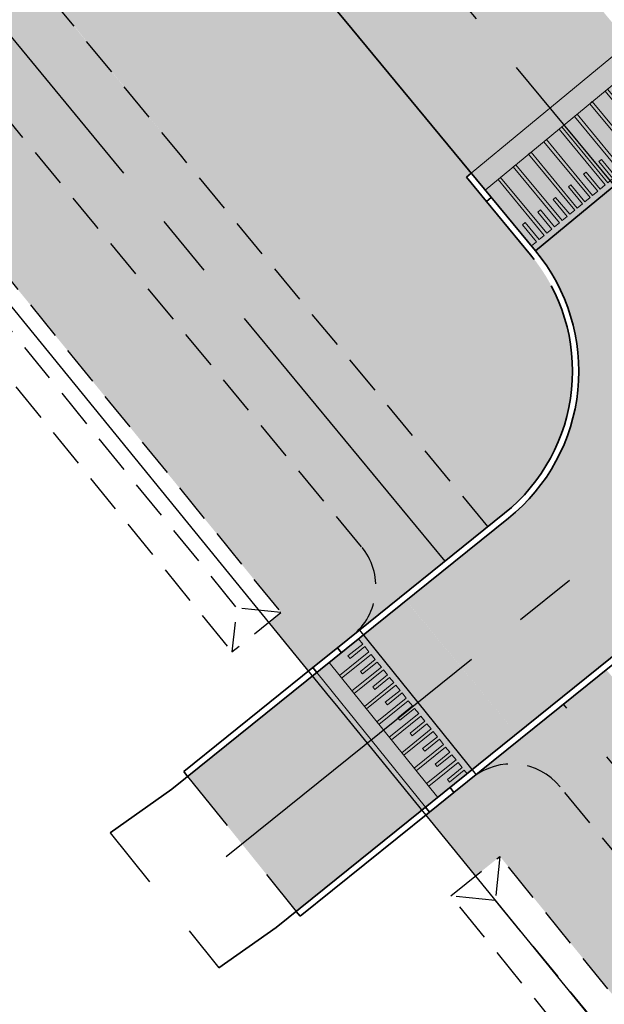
# Model space of a CAD drawing. Header units: metres. Extents: x 150631 to 152219, y 482740 to 484556.
# Tile 13 of 48: x 151604 to 151622, y 483127 to 483159. Entities that reach past the tile are written whole.
import ezdxf

# ---------------------------------------------------------------- set-up
doc = ezdxf.new("R2010")
doc.units = ezdxf.units.M
for name, pattern in [('AM-AS', [16, 10, -2, 2, -2]), ('DASHED2', [0.375, 0.25, -0.125]), ('VH-OPSLUITBAND_150X250', [24, 16, -2, 4, -2]), ('XX-HIDDEN', [4, 2, -2])]:
    doc.linetypes.add(name, pattern=pattern)
doc.layers.get('0').update_dxf_attribs({"lineweight": 25})
for name, color, linetype, lineweight, true_color in [('B-WE-KG-GRENS_PERCEEL-GV', 1, 'Continuous', 30, 0xff0000), ('IRP-V-verharding-rijbaan', 7, 'Continuous', 0, 0xffb061), ('N-WE-GR-STADSLANDBOUW-A', 7, 'Continuous', 35, 0xffff9e)]:
    doc.layers.add(name, color=color, linetype=linetype, lineweight=lineweight, true_color=true_color)
for name, color, linetype, lineweight in [('N-WE-AM-AS_FIETSPAD-G', 3, 'AM-AS', 30), ('N-WE-AM-AS_KAVELWEG-G', 170, 'AM-AS', 30), ('N-WE-AM-AS_WEG-G', 10, 'AM-AS', 30), ('N-WE-VH-KANTOPSLUITING_OPSLUITBAND_200X250-G', 150, 'VH-OPSLUITBAND_150X250', 35), ('N-WE-VH-KANTOPSLUITING_VOORKANTBAND-G', 190, 'Continuous', 30), ('N-WE-VH-KANTVERHARDING-G', 2, 'Continuous', 35), ('N-WE-VH-MATERIAALGRENS-G', 7, 'XX-HIDDEN', 25), ('N-WE-VH-VERHARDING_ASFALT-A', 252, 'Continuous', 18), ('VRK-ontwerp', 2, 'Continuous', 0), ('X-XX-AL-REFERENTIE-S', 7, 'Continuous', 25)]:
    doc.layers.add(name, color=color, linetype=linetype, lineweight=lineweight)
doc.layers.add('N-WE-VH-VERHARDING_TEGEL-A', color=252, linetype='Continuous', lineweight=18, plot=False)

# ---------------------------------------------------------------- blocks, each defined once
blk = doc.blocks.new('*U75')
at = {"layer": 'VRK-ontwerp', "transparency": 33554607}
blk.add_hatch(color=9, dxfattribs=at).paths.add_polyline_path([(0, -5.551115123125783e-17), (1.909938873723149e-11, -0.6999999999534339), (6.500000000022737, -0.7000000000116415), (6.500000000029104, 5.820766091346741e-11)])
at = {"layer": 'VRK-ontwerp'}
blk.add_hatch(color=7, dxfattribs=at).paths.add_polyline_path([(6.5, -3.199999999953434), (6.50000000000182, -2.999999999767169), (6.299999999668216, -2.999999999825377), (6.2999999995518, -0.7000000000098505), (6.194999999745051, -0.7000000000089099), (6.194999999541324, -2.999999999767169), (5.984999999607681, -2.999999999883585), (5.984999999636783, -2.299999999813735), (5.879999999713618, -2.299999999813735), (5.879999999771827, -2.999999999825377), (5.669999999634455, -2.999999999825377), (5.669999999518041, -0.7000000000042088), (5.564999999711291, -0.7000000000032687), (5.564999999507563, -2.999999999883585), (5.35499999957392, -3), (5.354999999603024, -2.299999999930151), (5.249999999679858, -2.299999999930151), (5.249999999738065, -2.999999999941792), (5.039999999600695, -2.999999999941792), (5.03999999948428, -0.6999999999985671), (4.93499999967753, -0.699999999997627), (4.934999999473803, -2.999999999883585), (4.72499999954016, -3), (4.724999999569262, -2.299999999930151), (4.619999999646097, -2.299999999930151), (4.619999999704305, -2.999999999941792), (4.409999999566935, -2.999999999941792), (4.409999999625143, -0.6999999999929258), (4.304999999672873, -0.6999999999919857), (4.304999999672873, -2.999999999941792), (4.094999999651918, -3), (4.094999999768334, -2.299999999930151), (3.989999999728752, -2.299999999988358), (3.989999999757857, -3), (3.77999999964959, -2.999999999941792), (3.779999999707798, -0.6999999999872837), (3.674999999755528, -0.6999999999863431), (3.67499999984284, -2.999999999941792), (3.464999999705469, -2.999999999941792), (3.464999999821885, -2.299999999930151), (3.359999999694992, -2.300000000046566), (3.359999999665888, -2.999999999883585), (3.149999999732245, -2.999999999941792), (3.149999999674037, -0.699999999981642), (3.044999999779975, -0.6999999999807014), (3.044999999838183, -2.999999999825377), (2.834999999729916, -2.999999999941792), (2.83499999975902, -2.299999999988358), (2.729999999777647, -2.299999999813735), (2.729999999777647, -3), (2.519999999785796, -3), (2.51999999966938, -0.6999999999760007), (2.414999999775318, -0.6999999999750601), (2.414999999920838, -2.999999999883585), (2.204999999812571, -3.000000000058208), (2.204999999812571, -2.299999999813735), (2.099999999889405, -2.299999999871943), (2.099999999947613, -3.000000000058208), (1.889999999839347, -3.000000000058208), (1.889999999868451, -0.699999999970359), (1.784999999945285, -0.6999999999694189), (1.785000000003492, -3.000000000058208), (1.574999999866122, -3.000000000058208), (1.57499999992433, -2.299999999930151), (1.469999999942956, -2.299999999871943), (1.469999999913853, -3), (1.259999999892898, -2.999999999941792), (1.259999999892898, -0.6999999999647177), (1.154999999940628, -0.6999999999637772), (1.155000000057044, -3), (0.9449999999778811, -3), (0.9449999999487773, -2.299999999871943), (0.8399999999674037, -2.300000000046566), (0.8400000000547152, -3), (0.6300000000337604, -2.999999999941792), (0.6299999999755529, -0.6999999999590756), (0.5250000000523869, -0.699999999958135), (0.5249999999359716, -3), (0.3150000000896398, -3), (0.315000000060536, -2.299999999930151), (0.2099999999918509, -2.299999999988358), (0.2100000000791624, -3), (8.185452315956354e-11, -2.999999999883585), (8.731171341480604e-11, -3.199999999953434)])
at = {"layer": 'VRK-ontwerp', "true_color": 0x636466, "transparency": 33554602}
for points in [[(0.5250000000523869, -0.6999999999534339), (2.91038304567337e-11, -0.6999999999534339), (8.731149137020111e-11, -2.999999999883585), (0.2100000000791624, -3), (0.2099999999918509, -2.299999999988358), (0.315000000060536, -2.299999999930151), (0.3150000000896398, -3), (0.5249999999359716, -3)], [(1.154999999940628, -0.6999999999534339), (0.6299999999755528, -0.6999999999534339), (0.6300000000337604, -2.999999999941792), (0.8400000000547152, -3), (0.8399999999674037, -2.300000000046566), (0.9449999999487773, -2.299999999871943), (0.9449999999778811, -3), (1.155000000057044, -3)], [(1.784999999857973, -0.6999999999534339), (1.259999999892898, -0.6999999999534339), (1.259999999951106, -2.999999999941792), (1.46999999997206, -3), (1.469999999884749, -2.300000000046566), (1.574999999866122, -2.299999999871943), (1.574999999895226, -3), (1.784999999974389, -3)], [(2.414999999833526, -0.6999999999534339), (1.889999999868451, -0.6999999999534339), (1.889999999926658, -2.999999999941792), (2.099999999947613, -3), (2.099999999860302, -2.300000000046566), (2.204999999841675, -2.299999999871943), (2.204999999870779, -3), (2.414999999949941, -3)], [(3.044999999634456, -0.6999999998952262), (2.51999999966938, -0.6999999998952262), (2.519999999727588, -2.999999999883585), (2.729999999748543, -2.999999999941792), (2.729999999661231, -2.299999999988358), (2.834999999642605, -2.299999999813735), (2.834999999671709, -2.999999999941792), (3.044999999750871, -2.999999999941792)], [(3.674999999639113, -0.6999999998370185), (3.149999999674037, -0.6999999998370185), (3.149999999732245, -2.999999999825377), (3.3599999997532, -2.999999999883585), (3.359999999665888, -2.299999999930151), (3.464999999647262, -2.299999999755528), (3.464999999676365, -2.999999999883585), (3.674999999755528, -2.999999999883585)], [(4.304999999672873, -0.7000000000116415), (3.779999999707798, -0.7000000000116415), (3.779999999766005, -3), (3.98999999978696, -3.000000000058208), (3.989999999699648, -2.300000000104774), (4.094999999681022, -2.299999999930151), (4.094999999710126, -3.000000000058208), (4.304999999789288, -3.000000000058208)], [(4.934999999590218, -0.7000000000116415), (4.409999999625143, -0.7000000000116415), (4.40999999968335, -3), (4.619999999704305, -3.000000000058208), (4.619999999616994, -2.300000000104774), (4.724999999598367, -2.299999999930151), (4.724999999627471, -3.000000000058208), (4.934999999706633, -3.000000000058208)], [(5.564999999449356, -0.6999999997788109), (5.03999999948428, -0.6999999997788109), (5.039999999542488, -2.999999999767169), (5.249999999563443, -2.999999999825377), (5.249999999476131, -2.299999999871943), (5.354999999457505, -2.29999999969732), (5.354999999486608, -2.999999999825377), (5.564999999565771, -2.999999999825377)], [(6.194999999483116, -0.6999999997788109), (5.669999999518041, -0.6999999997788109), (5.669999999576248, -2.999999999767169), (5.879999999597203, -2.999999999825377), (5.879999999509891, -2.299999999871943), (5.984999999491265, -2.29999999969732), (5.984999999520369, -2.999999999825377), (6.194999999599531, -2.999999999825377)], [(6.299999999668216, -2.999999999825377), (6.500000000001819, -2.999999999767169), (6.500000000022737, -0.7000000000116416), (6.299999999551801, -0.7000000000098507)]]:
    blk.add_hatch(color=251, dxfattribs=at).paths.add_polyline_path(points)
at = {"layer": 'N-WE-VH-KANTVERHARDING-G', "lineweight": 5}
for p, q in [((0, 0), (8.731149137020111e-11, -3.199999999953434)), ((0, 0), (6.500000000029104, 5.820766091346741e-11)), ((6.500000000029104, 5.820766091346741e-11), (6.5, -3.199999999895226)), ((2.91038304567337e-11, -0.6999999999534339), (6.5, -0.7000000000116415)), ((0.5249999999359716, -0.7000000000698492), (0.6299999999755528, -0.7000000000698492)), ((0.5250000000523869, -0.7000000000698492), (0.5249999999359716, -3.000000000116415)), ((0.6299999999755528, -0.7000000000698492), (0.6300000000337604, -2.999999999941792)), ((1.154999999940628, -0.7000000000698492), (1.259999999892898, -0.7000000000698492)), ((1.154999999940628, -0.7000000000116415), (1.155000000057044, -2.999999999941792)), ((1.259999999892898, -0.7000000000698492), (1.259999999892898, -2.999999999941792)), ((1.784999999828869, -0.7000000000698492), (1.889999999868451, -0.7000000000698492)), ((1.784999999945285, -0.7000000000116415), (1.785000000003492, -2.999999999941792)), ((1.889999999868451, -0.7000000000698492), (1.889999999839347, -3.000000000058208)), ((2.414999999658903, -0.7000000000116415), (2.51999999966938, -0.7000000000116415)), ((2.414999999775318, -0.7000000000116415), (2.414999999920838, -2.999999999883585)), ((2.51999999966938, -0.7000000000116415), (2.519999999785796, -3)), ((3.044999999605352, -0.7000000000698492), (3.149999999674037, -0.6999999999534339)), ((3.044999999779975, -0.7000000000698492), (3.044999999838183, -2.999999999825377)), ((3.149999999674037, -0.6999999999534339), (3.149999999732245, -2.999999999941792)), ((3.674999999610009, -0.7000000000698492), (3.779999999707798, -0.7000000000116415)), ((3.674999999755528, -0.7000000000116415), (3.674999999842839, -3)), ((3.779999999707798, -0.7000000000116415), (3.77999999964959, -3)), ((4.304999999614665, -0.7000000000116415), (4.409999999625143, -0.6999999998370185)), ((4.304999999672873, -0.7000000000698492), (4.304999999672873, -2.999999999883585)), ((4.409999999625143, -0.6999999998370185), (4.409999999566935, -2.999999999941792)), ((4.934999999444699, -0.7000000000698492), (5.03999999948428, -0.6999999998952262)), ((4.93499999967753, -0.7000000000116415), (4.934999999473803, -2.999999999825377)), ((5.03999999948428, -0.6999999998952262), (5.039999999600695, -2.999999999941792)), ((5.56499999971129, -0.7000000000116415), (5.564999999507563, -2.999999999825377)), ((5.669999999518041, -0.6999999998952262), (5.669999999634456, -2.999999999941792)), ((6.19499999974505, -0.6999999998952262), (6.194999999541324, -2.999999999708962)), ((6.299999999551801, -0.6999999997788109), (6.299999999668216, -2.999999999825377)), ((0.2100000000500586, -2.299999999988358), (0.3150000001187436, -2.299999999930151)), ((0.2099999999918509, -2.300000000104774), (0.2100000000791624, -3)), ((0.315000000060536, -2.299999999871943), (0.3150000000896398, -3)), ((0.8399999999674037, -2.300000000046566), (0.9450000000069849, -2.299999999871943)), ((0.8399999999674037, -2.300000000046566), (0.8400000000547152, -3.000000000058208)), ((0.9449999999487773, -2.299999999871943), (0.9449999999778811, -3)), ((1.469999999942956, -2.299999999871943), (1.57499999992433, -2.299999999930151)), ((1.469999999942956, -2.299999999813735), (1.469999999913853, -2.999999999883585)), ((1.57499999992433, -2.299999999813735), (1.574999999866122, -3.000000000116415)), ((2.099999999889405, -2.299999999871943), (2.204999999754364, -2.299999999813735)), ((2.099999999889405, -2.299999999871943), (2.099999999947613, -3.000000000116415)), ((2.204999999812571, -2.299999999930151), (2.204999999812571, -2.999999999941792)), ((2.729999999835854, -2.299999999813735), (2.83499999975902, -2.299999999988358)), ((2.729999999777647, -2.299999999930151), (2.729999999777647, -3.000000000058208)), ((2.83499999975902, -2.299999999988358), (2.834999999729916, -2.999999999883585)), ((3.359999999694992, -2.300000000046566), (3.464999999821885, -2.299999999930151)), ((3.359999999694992, -2.300000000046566), (3.359999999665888, -2.999999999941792)), ((3.464999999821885, -2.299999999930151), (3.464999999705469, -2.999999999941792)), ((3.989999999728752, -2.299999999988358), (4.094999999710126, -2.299999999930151)), ((3.989999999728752, -2.299999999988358), (3.989999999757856, -3)), ((4.094999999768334, -2.299999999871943), (4.094999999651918, -2.999999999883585)), ((4.619999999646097, -2.299999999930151), (4.724999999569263, -2.299999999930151)), ((4.619999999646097, -2.299999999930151), (4.619999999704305, -2.999999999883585)), ((4.724999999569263, -2.299999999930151), (4.724999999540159, -2.999999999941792)), ((5.249999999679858, -2.299999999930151), (5.354999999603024, -2.299999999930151)), ((5.249999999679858, -2.299999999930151), (5.249999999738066, -2.999999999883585)), ((5.354999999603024, -2.299999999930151), (5.35499999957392, -2.999999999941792)), ((5.879999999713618, -2.299999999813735), (5.984999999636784, -2.299999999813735)), ((5.879999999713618, -2.299999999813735), (5.879999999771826, -2.999999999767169)), ((5.984999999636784, -2.299999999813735), (5.98499999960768, -2.999999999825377)), ((0.2100000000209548, -3), (1.455191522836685e-10, -2.999999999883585)), ((0.5250000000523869, -3), (0.3150000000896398, -3)), ((0.8399999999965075, -3), (0.6300000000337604, -2.999999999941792)), ((1.154999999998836, -3), (0.9449999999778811, -3)), ((1.259999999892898, -2.999999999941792), (1.46999999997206, -3)), ((1.57499999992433, -3.000000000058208), (1.785000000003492, -3.000000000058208)), ((1.889999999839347, -3.000000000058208), (2.099999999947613, -3.000000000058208)), ((2.204999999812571, -3.000000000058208), (2.414999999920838, -2.999999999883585)), ((2.519999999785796, -3), (2.729999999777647, -3)), ((2.834999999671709, -2.999999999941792), (3.04499999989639, -2.999999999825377)), ((3.149999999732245, -2.999999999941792), (3.359999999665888, -2.999999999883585)), ((3.464999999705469, -2.999999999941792), (3.674999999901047, -2.999999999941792)), ((3.779999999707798, -2.999999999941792), (3.989999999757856, -3)), ((4.094999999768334, -3), (4.304999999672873, -2.999999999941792)), ((4.409999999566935, -2.999999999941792), (4.619999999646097, -2.999999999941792)), ((4.724999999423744, -3), (4.934999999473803, -2.999999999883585)), ((5.039999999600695, -2.999999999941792), (5.249999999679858, -2.999999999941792)), ((5.354999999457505, -3), (5.564999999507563, -2.999999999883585)), ((5.669999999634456, -2.999999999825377), (5.879999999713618, -2.999999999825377)), ((5.984999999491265, -2.999999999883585), (6.194999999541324, -2.999999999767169)), ((6.299999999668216, -2.999999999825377), (6.500000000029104, -2.999999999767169)), ((8.731149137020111e-11, -3.199999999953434), (6.5, -3.199999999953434))]:
    blk.add_line(p, q, dxfattribs=at)

msp = doc.modelspace()

# ---------------------------------------------------------------- hatches: boundary and pattern name
at = {"layer": 'IRP-V-verharding-rijbaan', "transparency": 33554610}
h = msp.add_hatch(color=256, dxfattribs=at)
h.dxf.hatch_style = 1
edge = h.paths.add_edge_path()
edge.add_line((151600.2611759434, 483175.0166531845), (151605.282929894, 483179.151846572))
edge.add_arc((151609.914198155, 483182.9664703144), 6.000000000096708, 129.2919651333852, 219.4771636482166, ccw=False)
edge.add_line((151606.1145640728, 483187.6100444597), (151606.6590387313, 483188.0555643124))
edge.add_line((151606.6590387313, 483188.0555643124), (151602.7338974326, 483192.8525221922))
edge.add_arc((151599.091395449, 483194.5054527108), 4.000000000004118, 278.37719261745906, 335.5919340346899, ccw=False)
edge.add_arc((151598.8000170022, 483196.484113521), 6.000000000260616, 219.3767986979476, 278.3771926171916, ccw=False)
edge.add_line((151594.1620737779, 483192.6776082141), (151589.1380577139, 483188.5533794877))
edge.add_arc((266749.9694186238, 577804.7870673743), 149044.4522852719, 219.406553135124, 219.4132883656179)
h = msp.add_hatch(color=256, dxfattribs=at)
h.dxf.hatch_style = 1
edge = h.paths.add_edge_path()
edge.add_line((151618.5342974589, 483142.3105461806), (151622.0403745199, 483138.0723160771))
edge.add_line((151622.0403745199, 483138.0723160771), (151622.6856080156, 483138.5920287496))
edge.add_arc((151626.4493271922, 483133.9192974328), 6.000000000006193, 39.59926317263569, 128.8502101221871, ccw=False)
edge.add_line((151631.0724558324, 483137.7437819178), (151636.0808451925, 483141.8869734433))
edge.add_line((151636.0808451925, 483141.8869734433), (151624.9251454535, 483155.3722510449))
edge.add_line((151624.9251454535, 483155.3722510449), (151619.9167560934, 483151.2290595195))
edge.add_arc((151615.2936274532, 483147.4045750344), 6.000000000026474, -51.149789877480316, 39.599263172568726, ccw=False)
edge.add_line((151619.0573466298, 483142.7318437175), (151618.5342974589, 483142.3105461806))
h.paths.add_polyline_path([(151619.3139831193, 483135.8763046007), (151615.8068977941, 483140.1137225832), (151614.4526343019, 483139.0229114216), (151617.9027102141, 483134.7395743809)])
h = msp.add_hatch(color=256, dxfattribs=at)
h.dxf.hatch_style = 1
h.paths.add_polyline_path([(151620.2873359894, 483140.1914311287), (151618.5342974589, 483142.3105461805), (151615.808304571, 483140.114855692), (151617.5613431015, 483137.9957406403)])
h.paths.add_polyline_path([(151622.0403745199, 483138.0723160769), (151620.2873359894, 483140.1914311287), (151617.5613431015, 483137.9957406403), (151619.314381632, 483135.8766255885)])
h = msp.add_hatch(color=256, dxfattribs=at)
h.dxf.hatch_style = 1
h.paths.add_polyline_path([(151616.4230119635, 483133.5477299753), (151612.9729360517, 483137.8310670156), (151608.8679031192, 483134.5246087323), (151612.3179790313, 483130.2412716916)])
at = {"layer": 'N-WE-GR-STADSLANDBOUW-A', "transparency": 33554559}
h = msp.add_hatch(color=256, dxfattribs=at)
h.dxf.hatch_style = 1
edge = h.paths.add_edge_path()
edge.add_arc((151595.103911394, 483179.4009418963), 1.0000000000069, 39.42035701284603, 129.4060394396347)
edge.add_line((151594.4690994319, 483180.1736085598), (151592.5004705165, 483178.5562109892))
edge.add_arc((151594.4049064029, 483176.2382109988), 3.000000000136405, 129.4060394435, 219.4504384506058)
edge.add_line((151592.0883828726, 483174.3319794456), (151608.6356136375, 483154.2763127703))
edge.add_line((151608.6356136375, 483154.2763127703), (151618.40472033, 483142.467182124))
edge.add_line((151618.40472033, 483142.467182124), (151618.9318893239, 483142.8876014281))
edge.add_arc((151615.2936274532, 483147.4045750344), 5.799999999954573, 308.8502101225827, 399.5992631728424)
edge.add_line((151619.7626518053, 483151.1015767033), (151617.7229267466, 483153.5672453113))
edge.add_line((151617.7229267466, 483153.5672453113), (151617.8770310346, 483153.6947281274))
edge.add_line((151617.8770310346, 483153.6947281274), (151602.2993578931, 483172.5497033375))
edge.add_line((151602.2993578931, 483172.5497033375), (151602.1457217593, 483172.4230887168))
edge.add_line((151602.1457217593, 483172.4230887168), (151595.8764194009, 483180.0359469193))
h = msp.add_hatch(color=256, dxfattribs=at)
h.dxf.hatch_style = 1
h.paths.add_polyline_path([(151614.389206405, 483141.8302956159), (151605.9387885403, 483152.0453635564, -0.0007777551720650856), (151586.1193075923, 483176.0796498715, 0.39190764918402), (151583.4264846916, 483176.4474578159), (151582.0660684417, 483175.4940563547), (151583.3323020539, 483173.939205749), (151583.7428297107, 483174.2269100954), (151611.8311612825, 483139.736308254), (151611.4417613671, 483139.4226604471), (151612.7047168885, 483137.8718351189), (151612.8474787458, 483137.9868247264), (151613.6262672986, 483138.6141112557), (151614.1027365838, 483138.9978903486, 0.4180478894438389)])
h = msp.add_hatch(color=256, dxfattribs=at)
h.dxf.hatch_style = 1
h.paths.add_polyline_path([(151682.2626670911, 483054.5589133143), (151685.022638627, 483056.4910496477, -0.000764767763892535), (151673.2752857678, 483070.6473895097), (151629.7611576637, 483123.2483119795), (151620.7001451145, 483134.2014814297, 0.4103896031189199), (151617.9045291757, 483134.4842303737), (151617.3272578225, 483134.019258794), (151616.5484692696, 483133.3919722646), (151616.4311385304, 483133.2974665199), (151617.501, 483131.984), (151618.0099566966, 483131.3590345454), (151618.7887565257, 483131.9863301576), (151655.3679710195, 483087.0694530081)])
at = {"layer": 'N-WE-VH-VERHARDING_ASFALT-A', "transparency": 33554585}
h = msp.add_hatch(color=256, dxfattribs=at)
h.dxf.hatch_style = 1
edge = h.paths.add_edge_path()
edge.add_line((151607.3170849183, 483176.6815813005), (151602.2993578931, 483172.5497033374))
edge.add_arc((160124.6072854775, 490198.6146168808), 11045.14918785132, 219.5032678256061, 219.5972579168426)
edge.add_line((151613.8366333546, 483158.57885782), (151617.8770310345, 483153.6947281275))
edge.add_line((151617.8770310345, 483153.6947281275), (151622.8854203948, 483157.837919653))
edge.add_line((151622.8854203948, 483157.837919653), (151618.845022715, 483162.7220493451))
edge.add_arc((160122.2760405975, 490196.6903147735), 11035.62633632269, 219.5032780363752, 219.5972730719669, ccw=False)
at = {"layer": 'N-WE-VH-VERHARDING_TEGEL-A'}
h = msp.add_hatch(dxfattribs=at)
h.set_pattern_fill('AVH-TEGEL_150X300_HALFST', color=256, scale=2.5, angle=91.94346234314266, pattern_type=2)
h.set_pattern_definition([(38.79013238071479, (151085.5762107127, 483560.1707494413), (-0.234926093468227, 0.2922922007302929), []), (128.7901323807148, (151085.5762107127, 483560.1707494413), (-0.5845844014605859, -0.469852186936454), [0.375, -0.375]), (128.7901323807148, (151085.8685029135, 483560.4056755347), (-0.5845844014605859, -0.469852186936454), [-0.375, 0.375])])
h.paths.add_polyline_path([(151617.0438073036, 483141.3668183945), (151618.4068037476, 483142.4646636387), (151618.40472033, 483142.4671821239), (151608.6356136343, 483154.2763127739, -0.0007618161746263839), (151589.2283398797, 483177.8092036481), (151587.8761731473, 483176.6982826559, 0.000761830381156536), (151607.2872010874, 483153.1608381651)])
h.paths.add_polyline_path([(151614.389206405, 483141.8302956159, -0.4180478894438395), (151614.1027365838, 483138.9978903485), (151617.0438073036, 483141.3668183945), (151607.287201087, 483153.1608381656, -0.0008456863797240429), (151585.7439526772, 483179.2927001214), (151584.3066455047, 483178.285412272, 0.0008490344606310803), (151605.9387885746, 483152.0453635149)])
h = msp.add_hatch(dxfattribs=at)
h.set_pattern_fill('AVH-TEGEL_150X300_HALFST', color=256, scale=2.5, angle=91.94346234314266, pattern_type=2)
h.set_pattern_definition([(38.79013238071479, (151065.3107696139, 483584.0751357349), (-0.234926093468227, 0.2922922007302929), []), (128.7901323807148, (151065.3107696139, 483584.0751357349), (-0.5845844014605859, -0.469852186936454), [0.375, -0.375]), (128.7901323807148, (151065.6030618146, 483584.3100618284), (-0.5845844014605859, -0.469852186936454), [-0.375, 0.375])])
edge = h.paths.add_edge_path()
edge.add_arc((156306.80599229, 486903.7369870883), 6013.500035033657, 219.5992631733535, 219.7936575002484)
edge.add_line((151686.3069166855, 483054.9487409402), (151689.1842469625, 483056.9630350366))
edge.add_arc((156306.8059617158, 486903.7369617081), 6009.999995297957, 219.5992631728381, 219.7964590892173, ccw=False)
edge.add_line((151675.9721108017, 483072.8783388), (151632.4579827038, 483125.4792612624))
edge.add_line((151632.4579827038, 483125.4792612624), (151622.1678682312, 483137.9181986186))
edge.add_line((151622.1678682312, 483137.9181986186), (151618.0281675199, 483134.5838166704))
edge.add_arc((151619.1527611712, 483132.9152987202), 2.012128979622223, 39.733297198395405, 123.9802665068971, ccw=False)
edge.add_line((151620.7001451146, 483134.2014814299), (151629.7611576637, 483123.2483119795))
edge.add_line((151629.7611576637, 483123.2483119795), (151673.275285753, 483070.6473895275))
at = {"layer": 'VRK-ontwerp', "true_color": 0x636466, "transparency": 33554602}
for points in [[(151613.3623303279, 483138.1447102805), (151613.6916557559, 483137.7358462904), (151614.6262020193, 483138.4885901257), (151614.4944718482, 483138.6521357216), (151614.0271987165, 483138.275763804), (151613.9613336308, 483138.3575366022), (151614.4286067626, 483138.7339085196), (151614.2968765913, 483138.8974541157)], [(151613.7575208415, 483137.6540734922), (151614.0868462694, 483137.2452095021), (151615.0213925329, 483137.9979533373), (151614.8896623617, 483138.1614989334), (151614.4223892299, 483137.7851270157), (151614.3565241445, 483137.8668998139), (151614.8237972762, 483138.2432717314), (151614.6920671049, 483138.4068173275)], [(151614.152711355, 483137.1634367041), (151614.4820367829, 483136.7545727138), (151615.4165830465, 483137.5073165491), (151615.2848528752, 483137.6708621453), (151614.8175797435, 483137.2944902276), (151614.7517146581, 483137.3762630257), (151615.2189877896, 483137.7526349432), (151615.0872576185, 483137.9161805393)], [(151614.5479018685, 483136.6727999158), (151614.8772272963, 483136.2639359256), (151615.81177356, 483137.0166797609), (151615.6800433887, 483137.180225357), (151615.2127702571, 483136.8038534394), (151615.1469051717, 483136.8856262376), (151615.6141783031, 483137.261998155), (151615.4824481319, 483137.425543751)], [(151614.9430923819, 483136.1821631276), (151615.2724178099, 483135.7732991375), (151616.2069640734, 483136.5260429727), (151616.075233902, 483136.6895885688), (151615.6079607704, 483136.3132166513), (151615.542095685, 483136.3949894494), (151616.0093688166, 483136.7713613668), (151615.8776386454, 483136.9349069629)], [(151615.3382828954, 483135.6915263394), (151615.6676083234, 483135.2826623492), (151616.6021545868, 483136.0354061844), (151616.4704244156, 483136.1989517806), (151616.0031512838, 483135.8225798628), (151615.9372861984, 483135.904352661), (151616.4045593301, 483136.2807245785), (151616.2728291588, 483136.4442701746)], [(151615.733473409, 483135.2008895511), (151616.0627988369, 483134.7920255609), (151616.9973451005, 483135.5447693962), (151616.8656149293, 483135.7083149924), (151616.3983417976, 483135.3319430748), (151616.3324767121, 483135.4137158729), (151616.7997498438, 483135.7900877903), (151616.6680196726, 483135.9536333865)], [(151616.1286639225, 483134.7102527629), (151616.4579893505, 483134.3013887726), (151617.3925356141, 483135.054132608), (151617.2608054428, 483135.2176782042), (151616.7935323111, 483134.8413062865), (151616.7276672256, 483134.9230790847), (151617.1949403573, 483135.2994510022), (151617.063210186, 483135.4629965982)], [(151616.8124062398, 483133.8613732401), (151617.7469525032, 483134.6141170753), (151617.655995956, 483134.7270414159), (151617.1887228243, 483134.3506694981), (151617.122857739, 483134.4324422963), (151617.5901308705, 483134.8088142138), (151617.4584006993, 483134.9723598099), (151616.523854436, 483134.2196159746)]]:
    msp.add_hatch(color=251, dxfattribs=at).paths.add_polyline_path(points)
at = {"layer": 'VRK-ontwerp'}
msp.add_hatch(color=7, dxfattribs=at).paths.add_polyline_path([(151617.7469525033, 483134.6141170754), (151617.9027102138, 483134.7395743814), (151614.4526343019, 483139.0229114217), (151614.2968765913, 483138.8974541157), (151614.4286067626, 483138.7339085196), (151613.9613336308, 483138.3575366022), (151614.0271987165, 483138.275763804), (151614.4944718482, 483138.6521357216), (151614.6262020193, 483138.4885901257), (151613.6916557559, 483137.7358462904), (151613.7575208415, 483137.6540734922), (151614.6920671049, 483138.4068173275), (151614.8237972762, 483138.2432717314), (151614.3565241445, 483137.8668998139), (151614.4223892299, 483137.7851270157), (151614.8896623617, 483138.1614989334), (151615.0213925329, 483137.9979533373), (151614.0868462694, 483137.2452095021), (151614.1527113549, 483137.1634367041), (151615.0872576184, 483137.9161805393), (151615.2189877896, 483137.7526349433), (151614.751714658, 483137.3762630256), (151614.8175797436, 483137.2944902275), (151615.2848528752, 483137.6708621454), (151615.4165830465, 483137.5073165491), (151614.4820367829, 483136.7545727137), (151614.5479018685, 483136.6727999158), (151615.482448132, 483137.4255437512), (151615.6141783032, 483137.2619981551), (151615.1469051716, 483136.8856262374), (151615.212770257, 483136.8038534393), (151615.6800433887, 483137.1802253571), (151615.8117735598, 483137.0166797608), (151614.8772272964, 483136.2639359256), (151614.9430923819, 483136.1821631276), (151615.8776386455, 483136.934906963), (151616.0093688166, 483136.7713613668), (151615.5420956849, 483136.3949894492), (151615.6079607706, 483136.3132166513), (151616.0752339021, 483136.6895885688), (151616.2069640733, 483136.5260429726), (151615.2724178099, 483135.7732991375), (151615.3382828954, 483135.6915263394), (151616.2728291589, 483136.4442701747), (151616.40455933, 483136.2807245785), (151615.9372861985, 483135.904352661), (151616.0031512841, 483135.8225798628), (151616.4704244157, 483136.1989517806), (151616.6021545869, 483136.0354061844), (151615.6676083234, 483135.2826623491), (151615.733473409, 483135.2008895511), (151616.6680196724, 483135.9536333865), (151616.7997498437, 483135.7900877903), (151616.332476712, 483135.4137158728), (151616.3983417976, 483135.3319430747), (151616.8656149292, 483135.7083149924), (151616.9973451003, 483135.5447693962), (151616.062798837, 483134.792025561), (151616.1286639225, 483134.710252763), (151617.0632101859, 483135.4629965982), (151617.1949403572, 483135.299451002), (151616.7276672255, 483134.9230790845), (151616.793532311, 483134.8413062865), (151617.2608054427, 483135.2176782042), (151617.3925356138, 483135.0541326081), (151616.4579893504, 483134.3013887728), (151616.523854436, 483134.2196159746), (151617.4584006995, 483134.9723598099), (151617.5901308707, 483134.8088142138), (151617.1228577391, 483134.4324422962), (151617.1887228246, 483134.3506694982), (151617.6559959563, 483134.7270414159)])
at = {"layer": 'VRK-ontwerp', "transparency": 33554607}
msp.add_hatch(color=9, dxfattribs=at).paths.add_polyline_path([(151616.4230119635, 483133.5477299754), (151616.81240624, 483133.8613732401), (151613.3623303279, 483138.1447102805), (151612.9729360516, 483137.8310670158)])

# ---------------------------------------------------------------- linework, layer by layer
at = {"linetype": 'DASHED2', "ltscale": 5}
msp.add_line((151618.6414341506, 483130.5836216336), (151679.5279079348, 483056.3064911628), dxfattribs=at)
at = {"linetype": 'DASHED2', "ltscale": 5, "flags": 128}
for points in [[(151618.40472033, 483142.467182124), (151608.6356136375, 483154.2763127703, -0.005737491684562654), (151464.2485355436, 483332.9502824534), (151453.1484305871, 483347.0133532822)], [(151614.3912898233, 483141.8277771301), (151605.9387885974, 483152.0453634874, -0.005737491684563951), (151461.5012255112, 483330.7818065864), (151451.4253256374, 483343.5472798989)], [(151764.768814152, 482961.8874509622), (151714.3602338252, 483021.5179532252, -0.00266254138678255), (151673.275285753, 483070.6473895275), (151629.7611576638, 483123.2483119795), (151620.7001451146, 483134.2014814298)]]:
    msp.add_lwpolyline(points, format="xyb", dxfattribs=at)
for points in [[(151583.7428297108, 483174.2269100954), (151611.8311612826, 483139.736308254)], [(151582.1007190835, 483173.0760927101), (151610.2735616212, 483138.4817170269)], [(151583.5548912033, 483172.8740760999), (151610.4208836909, 483139.884425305)]]:
    msp.add_lwpolyline(points, dxfattribs=at)
msp.add_lwpolyline([(151611.8311612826, 483139.736308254), (151610.4208836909, 483139.884425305), (151610.2735616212, 483138.4817170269)], close=True, dxfattribs=at)
at = {"linetype": 'DASHED2', "ltscale": 5}
for points in [[(151617.2311568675, 483130.7317389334), (151618.7887565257, 483131.9863301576)], [(151618.7887565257, 483131.9863301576), (151618.6414341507, 483130.5836216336), (151617.2311568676, 483130.7317389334)], [(151682.2626670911, 483054.5589133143), (151655.3679710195, 483087.0694530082), (151618.7887565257, 483131.9863301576)], [(151679.6597142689, 483054.5677310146), (151653.8220289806, 483085.8005469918), (151617.2311568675, 483130.7317389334)]]:
    msp.add_lwpolyline(points, dxfattribs=at)
for centre, start, end in [((151612.8481635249, 483140.5554674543), 308.8502101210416, 39.59926317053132), ((151619.1591022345, 483132.9266532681), 39.59926317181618, 128.8502101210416)]:
    msp.add_arc(centre, 2, start, end, dxfattribs=at)
at = {"layer": 'B-WE-KG-GRENS_PERCEEL-GV', "flags": 128}
msp.add_lwpolyline([(151434.78, 483357.625), (151442.186, 483348.166), (151444.445, 483345.312), (151446.705, 483342.459), (151448.966, 483339.607), (151447.084, 483338.287), (151455.575, 483326.895), (151459.334, 483323.815), (151461.89, 483321.72), (151463.434, 483320.528), (151464.13, 483319.99), (151464.996, 483319.03), (151466.815, 483317.015), (151473.513, 483308.79), (151613.374, 483137.05), (151613.544, 483136.842), (151617.501, 483131.984), (151654.595, 483086.435), (151680.575, 483055.325)], dxfattribs=at)
at = {"layer": 'N-WE-AM-AS_FIETSPAD-G'}
msp.add_line((151631.1095701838, 483124.363786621), (151620.8048717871, 483136.8203533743), dxfattribs=at)
at = {"layer": 'N-WE-AM-AS_FIETSPAD-G', "flags": 128}
msp.add_lwpolyline([(151617.0438073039, 483141.3668183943), (151607.2872011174, 483153.1608381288, -0.005737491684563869), (151462.8748805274, 483331.8660445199), (151451.6890153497, 483346.0377676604)], format="xyb", dxfattribs=at)
at = {"layer": 'N-WE-AM-AS_KAVELWEG-G', "flags": 128}
msp.add_lwpolyline([(151610.0952580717, 483131.9820742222), (151628.0758870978, 483146.4648325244)], dxfattribs=at)
at = {"layer": 'N-WE-AM-AS_WEG-G', "linetype": 'AM-AS', "flags": 128}
msp.add_lwpolyline([(151810.612228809, 482928.568582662), (151724.670039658, 483030.2333363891, -0.002662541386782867), (151683.6773251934, 483079.2524796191), (151640.1631971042, 483131.8534020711), (151616.3408280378, 483160.6504535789, -0.005737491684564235), (151472.0979927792, 483339.1459277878), (151434.6925898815, 483386.5360049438, -0.008254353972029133), (151164.3626081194, 483740.9008200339, -0.006546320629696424), (150920.2316752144, 484081.3656688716, 0.006168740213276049), (150902.9960260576, 484105.4408634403), (150859.0324023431, 484165.2767445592)], format="xyb", dxfattribs=at)
at = {"layer": 'N-WE-VH-KANTOPSLUITING_OPSLUITBAND_200X250-G', "ltscale": 0.5, "flags": 128}
for points in [[(151619.7626518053, 483151.1015767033), (151618.3603408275, 483152.7967238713)], [(151613.6262672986, 483138.6141112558), (151618.931889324, 483142.8876014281)], [(151617.3272578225, 483134.0192587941), (151622.8110653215, 483138.436271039)], [(151608.7424458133, 483134.6803664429), (151612.8474787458, 483137.9868247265)], [(151612.4434363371, 483130.0855139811), (151616.54846927, 483133.3919722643)]]:
    msp.add_lwpolyline(points, dxfattribs=at)
at = {"layer": 'N-WE-VH-KANTOPSLUITING_OPSLUITBAND_200X250-G', "ltscale": 0.5}
msp.add_arc((151615.2936274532, 483147.4045750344), 5.8, 308.8502101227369, 39.59926317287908, dxfattribs=at)
at = {"layer": 'N-WE-VH-KANTVERHARDING-G'}
for p, q in [((151619.9167560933, 483151.2290595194), (151624.9251454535, 483155.3722510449)), ((151617.8770310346, 483153.6947281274), (151617.7229267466, 483153.5672453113)), ((151618.3603408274, 483152.7967238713), (151617.7229267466, 483153.5672453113)), ((151618.5144451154, 483152.9242066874), (151618.3603408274, 483152.7967238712)), ((151613.6262672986, 483138.6141112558), (151612.8474787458, 483137.9868247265)), ((151613.7517246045, 483138.4583535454), (151613.6262672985, 483138.614111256)), ((151612.9729360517, 483137.8310670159), (151612.8474787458, 483137.9868247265)), ((151608.8679031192, 483134.5246087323), (151608.7424458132, 483134.6803664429)), ((151617.2018005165, 483134.1750165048), (151617.3272578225, 483134.019258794)), ((151617.3272578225, 483134.019258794), (151616.5484692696, 483133.3919722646)), ((151616.4230119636, 483133.5477299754), (151616.5484692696, 483133.3919722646)), ((151612.3179790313, 483130.2412716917), (151612.4434363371, 483130.0855139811))]:
    msp.add_line(p, q, dxfattribs=at)
at = {"layer": 'N-WE-VH-KANTVERHARDING-G', "lineweight": 5}
for p, q in [((151612.9729360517, 483137.8310670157), (151614.4526343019, 483139.0229114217)), ((151614.4286067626, 483138.7339085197), (151614.2968765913, 483138.8974541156)), ((151614.4526343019, 483139.0229114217), (151617.9027102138, 483134.7395743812)), ((151613.9613336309, 483138.3575366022), (151614.4286067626, 483138.7339085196)), ((151614.0271987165, 483138.275763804), (151614.4944718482, 483138.6521357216)), ((151614.6262020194, 483138.4885901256), (151614.4944718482, 483138.6521357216)), ((151613.691655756, 483137.7358462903), (151614.6262020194, 483138.4885901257)), ((151613.7575208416, 483137.6540734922), (151614.6920671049, 483138.4068173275)), ((151613.9613336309, 483138.3575366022), (151614.0271987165, 483138.275763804)), ((151614.3565241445, 483137.8668998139), (151614.8237972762, 483138.2432717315)), ((151614.8237972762, 483138.2432717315), (151614.6920671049, 483138.4068173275)), ((151613.3623303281, 483138.1447102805), (151616.8124062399, 483133.8613732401)), ((151614.0868462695, 483137.2452095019), (151615.0213925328, 483137.9979533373)), ((151614.4223892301, 483137.7851270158), (151614.8896623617, 483138.1614989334)), ((151615.0213925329, 483137.9979533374), (151614.8896623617, 483138.1614989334)), ((151612.9729360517, 483137.8310670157), (151616.4230119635, 483133.5477299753)), ((151614.152711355, 483137.163436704), (151615.0872576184, 483137.9161805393)), ((151614.3565241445, 483137.8668998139), (151614.4223892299, 483137.7851270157)), ((151614.751714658, 483137.3762630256), (151615.2189877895, 483137.7526349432)), ((151614.8175797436, 483137.2944902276), (151615.2848528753, 483137.6708621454)), ((151615.0872576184, 483137.9161805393), (151615.2189877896, 483137.7526349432)), ((151615.2848528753, 483137.6708621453), (151615.4165830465, 483137.5073165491)), ((151614.482036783, 483136.7545727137), (151615.4165830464, 483137.5073165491)), ((151614.5479018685, 483136.6727999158), (151615.482448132, 483137.4255437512)), ((151614.751714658, 483137.3762630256), (151614.8175797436, 483137.2944902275)), ((151615.482448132, 483137.4255437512), (151615.6141783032, 483137.2619981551)), ((151614.8772272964, 483136.2639359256), (151615.8117735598, 483137.0166797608)), ((151615.1469051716, 483136.8856262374), (151615.6141783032, 483137.2619981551)), ((151615.212770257, 483136.8038534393), (151615.6800433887, 483137.1802253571)), ((151615.6800433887, 483137.1802253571), (151615.8117735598, 483137.0166797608)), ((151614.943092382, 483136.1821631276), (151615.8776386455, 483136.934906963)), ((151615.1469051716, 483136.8856262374), (151615.212770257, 483136.8038534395)), ((151615.542095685, 483136.3949894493), (151616.0093688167, 483136.7713613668)), ((151615.6079607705, 483136.3132166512), (151616.075233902, 483136.6895885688)), ((151615.8776386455, 483136.934906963), (151616.0093688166, 483136.7713613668)), ((151616.075233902, 483136.6895885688), (151616.2069640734, 483136.5260429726)), ((151615.2724178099, 483135.7732991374), (151616.2069640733, 483136.5260429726)), ((151615.3382828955, 483135.6915263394), (151616.2728291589, 483136.4442701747)), ((151615.5420956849, 483136.3949894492), (151615.6079607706, 483136.3132166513)), ((151616.2728291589, 483136.4442701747), (151616.40455933, 483136.2807245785)), ((151615.9372861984, 483135.904352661), (151616.4045593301, 483136.2807245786)), ((151616.003151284, 483135.8225798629), (151616.4704244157, 483136.1989517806)), ((151616.4704244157, 483136.1989517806), (151616.6021545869, 483136.0354061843)), ((151615.6676083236, 483135.2826623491), (151616.6021545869, 483136.0354061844)), ((151615.7334734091, 483135.200889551), (151616.6680196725, 483135.9536333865)), ((151615.9372861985, 483135.904352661), (151616.0031512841, 483135.8225798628)), ((151616.332476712, 483135.4137158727), (151616.7997498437, 483135.7900877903)), ((151616.6680196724, 483135.9536333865), (151616.7997498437, 483135.7900877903)), ((151616.0627988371, 483134.7920255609), (151616.9973451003, 483135.5447693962)), ((151616.1286639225, 483134.7102527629), (151617.0632101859, 483135.4629965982)), ((151616.3983417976, 483135.3319430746), (151616.8656149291, 483135.7083149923)), ((151616.8656149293, 483135.7083149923), (151616.9973451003, 483135.5447693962)), ((151617.0632101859, 483135.4629965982), (151617.1949403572, 483135.2994510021)), ((151616.332476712, 483135.4137158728), (151616.3983417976, 483135.3319430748)), ((151616.7276672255, 483134.9230790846), (151617.1949403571, 483135.299451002)), ((151616.7935323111, 483134.8413062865), (151617.2608054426, 483135.2176782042)), ((151617.2608054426, 483135.2176782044), (151617.3925356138, 483135.0541326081)), ((151616.4579893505, 483134.3013887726), (151617.3925356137, 483135.0541326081)), ((151616.5238544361, 483134.2196159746), (151617.4584006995, 483134.9723598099)), ((151616.7276672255, 483134.9230790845), (151616.793532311, 483134.8413062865)), ((151617.1228577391, 483134.4324422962), (151617.5901308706, 483134.8088142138)), ((151617.4584006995, 483134.9723598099), (151617.5901308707, 483134.8088142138)), ((151617.9027102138, 483134.7395743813), (151616.4230119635, 483133.5477299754)), ((151617.1887228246, 483134.3506694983), (151617.6559959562, 483134.7270414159)), ((151617.6559959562, 483134.727041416), (151617.7469525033, 483134.6141170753)), ((151617.1228577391, 483134.4324422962), (151617.1887228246, 483134.3506694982))]:
    msp.add_line(p, q, dxfattribs=at)
at = {"layer": 'N-WE-VH-KANTVERHARDING-G', "flags": 128}
msp.add_lwpolyline([(151619.9167560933, 483151.2290595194), (151613.8366333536, 483158.5788578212, -0.005541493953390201), (151474.4080854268, 483330.9785407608, -0.005541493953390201)], format="xyb", dxfattribs=at)
for points in [[(151608.3702201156, 483134.1237427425), (151619.0573466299, 483142.7318437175)], [(151611.6797651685, 483129.7272130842), (151622.6856080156, 483138.5920287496)], [(151608.3702201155, 483134.1237427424), (151606.4029407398, 483132.7415283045)], [(151611.6797651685, 483129.7272130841), (151609.8604520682, 483128.4489600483)]]:
    msp.add_lwpolyline(points, dxfattribs=at)
at = {"layer": 'N-WE-VH-KANTVERHARDING-G'}
msp.add_arc((151615.2936274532, 483147.4045750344), 6, 308.8502101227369, 39.59926317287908, dxfattribs=at)
at = {"layer": 'N-WE-VH-MATERIAALGRENS-G'}
for p, q in [((151608.8679031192, 483134.5246087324), (151612.3179790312, 483130.2412716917)), ((151606.4029407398, 483132.7415283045), (151609.8604520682, 483128.4489600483))]:
    msp.add_line(p, q, dxfattribs=at)
at = {"layer": 'X-XX-AL-REFERENTIE-S'}
msp.add_line((151614.3274245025, 483139.1783618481), (151618.02816752, 483134.5838166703), dxfattribs=at)

# ---------------------------------------------------------------- block references
at = {"layer": 'N-WE-VH-KANTOPSLUITING_VOORKANTBAND-G', "rotation": 39.59926317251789}
msp.add_blockref('*U75', (151617.8770310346, 483153.6947281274), dxfattribs=at)

doc.saveas('drawing.dxf')
